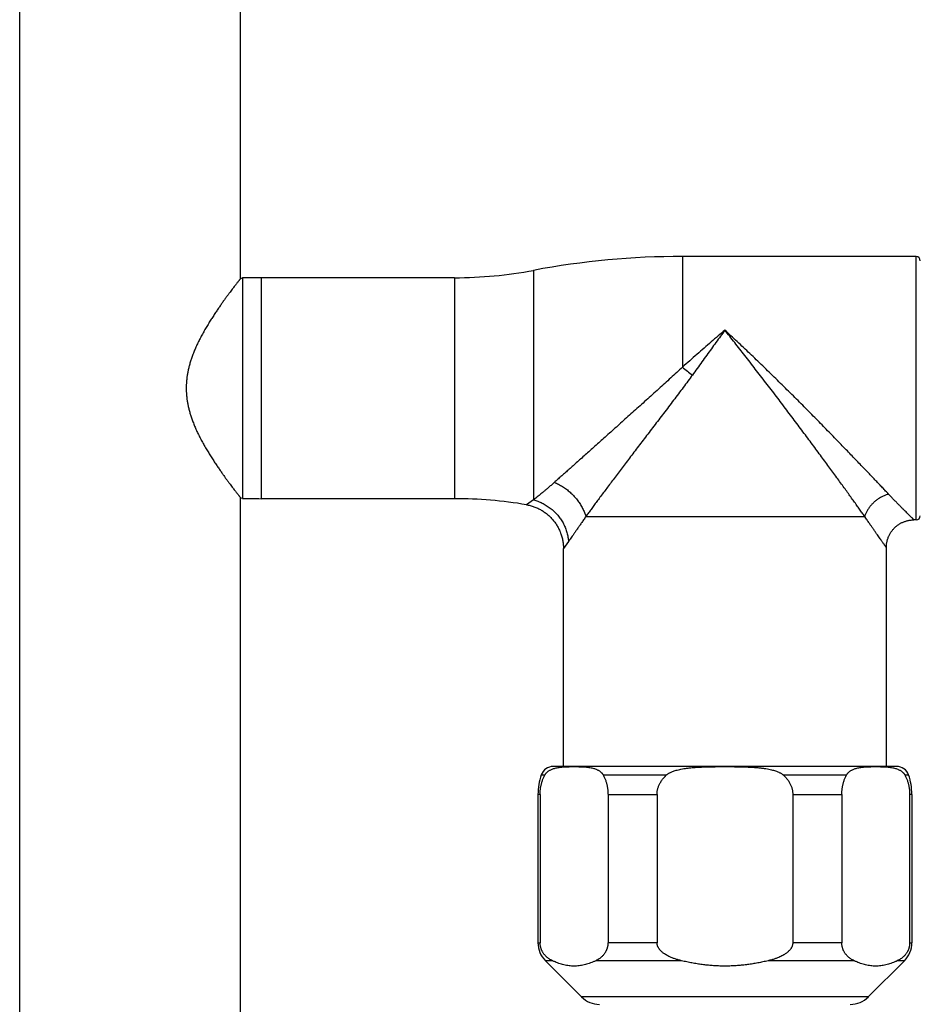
# Model space of a CAD drawing. Header units: millimetres. Extents: x 198 to 322, y 60 to 268.
# Tile 84 of 110: x 277 to 288, y 197 to 209. Entities that reach past the tile are written whole.
import ezdxf

# ---------------------------------------------------------------- set-up
doc = ezdxf.new("R2010")
doc.units = ezdxf.units.MM
doc.header["$LTSCALE"] = 30.734
doc.layers.get('0').update_dxf_attribs({"linetype": 'CONTINUOUS'})

msp = doc.modelspace()

# ---------------------------------------------------------------- linework, layer by layer
at = {"color": 7, "linetype": 'Continuous'}
for p, q in [((277.198, 186.167), (277.198, 215.967)), ((279.798, 205.859), (279.798, 215.967)), ((287.748, 206.117), (284.998, 206.117)), ((279.798, 205.859), (279.819, 205.864)), ((279.819, 205.864), (279.819, 203.271)), ((282.317, 205.867), (280.04, 205.867)), ((279.798, 203.276), (279.819, 203.271)), ((279.798, 186.167), (279.798, 203.276)), ((282.317, 203.267), (280.04, 203.267)), ((287.748, 203.017), (287.723, 203.017)), ((283.598, 200.117), (283.598, 202.679)), ((287.398, 200.117), (287.398, 202.692)), ((287.518, 200.117), (283.478, 200.117)), ((283.298, 199.788), (283.298, 198.042)), ((283.323, 199.788), (283.323, 198.042)), ((284.122, 199.788), (284.122, 198.042)), ((284.699, 199.788), (284.699, 198.042)), ((286.296, 199.788), (286.296, 198.042)), ((286.874, 199.788), (286.874, 198.042)), ((287.672, 199.788), (287.672, 198.042)), ((287.698, 199.788), (287.698, 198.042)), ((283.386, 197.83), (283.81, 197.405)), ((287.61, 197.83), (287.186, 197.405))]:
    msp.add_line(p, q, dxfattribs=at)
at = {"color": 9, "linetype": 'Continuous'}
for p, q in [((284.998, 206.117), (284.998, 204.814)), ((287.748, 203.017), (287.748, 206.117)), ((283.246, 205.954), (283.246, 203.252)), ((280.04, 205.867), (280.04, 203.267)), ((282.317, 205.867), (282.317, 203.267)), ((283.246, 203.252), (283.161, 203.196)), ((283.862, 203.059), (287.143, 203.059)), ((283.657, 202.763), (283.598, 202.679)), ((283.336, 200.016), (283.379, 200.016)), ((284.066, 200.016), (284.812, 200.016)), ((286.184, 200.016), (286.93, 200.016)), ((287.616, 200.016), (287.66, 200.016)), ((283.323, 199.788), (283.298, 199.788)), ((284.122, 199.788), (284.699, 199.788)), ((286.296, 199.788), (286.874, 199.788)), ((287.698, 199.788), (287.672, 199.788)), ((283.298, 198.042), (283.323, 198.042)), ((284.699, 198.042), (284.122, 198.042)), ((286.874, 198.042), (286.296, 198.042)), ((287.672, 198.042), (287.698, 198.042)), ((283.468, 197.83), (283.386, 197.83)), ((284.989, 197.83), (283.977, 197.83)), ((287.019, 197.83), (286.006, 197.83)), ((287.61, 197.83), (287.527, 197.83)), ((287.186, 197.405), (283.81, 197.405))]:
    msp.add_line(p, q, dxfattribs=at)
at = {"color": 7, "linetype": 'Continuous'}
for points in [[(283.161, 203.196), (283.17, 203.194), (283.182, 203.192), (283.194, 203.189), (283.205, 203.187), (283.217, 203.183), (283.228, 203.18), (283.24, 203.176), (283.251, 203.172), (283.262, 203.168), (283.273, 203.164), (283.284, 203.159), (283.295, 203.154), (283.306, 203.149), (283.317, 203.144), (283.327, 203.138), (283.337, 203.132), (283.348, 203.126), (283.358, 203.119), (283.368, 203.113), (283.378, 203.106), (283.387, 203.099), (283.397, 203.092), (283.406, 203.084), (283.415, 203.077), (283.424, 203.069), (283.433, 203.061), (283.441, 203.052), (283.45, 203.044), (283.458, 203.035), (283.466, 203.026), (283.474, 203.017), (283.482, 203.008), (283.489, 202.999), (283.496, 202.989), (283.503, 202.979), (283.51, 202.969), (283.516, 202.959), (283.523, 202.949), (283.529, 202.939), (283.534, 202.929), (283.54, 202.918), (283.545, 202.907), (283.55, 202.896), (283.555, 202.886), (283.56, 202.875), (283.564, 202.863), (283.568, 202.852), (283.572, 202.841), (283.576, 202.829), (283.579, 202.818), (283.582, 202.806), (283.585, 202.795), (283.587, 202.783), (283.59, 202.771), (283.591, 202.76), (283.593, 202.748), (283.595, 202.736), (283.596, 202.724), (283.597, 202.712), (283.597, 202.7), (283.598, 202.688), (283.598, 202.679)], [(287.398, 202.692), (287.398, 202.699), (287.398, 202.707), (287.399, 202.715), (287.399, 202.723), (287.4, 202.732), (287.401, 202.74), (287.403, 202.748), (287.404, 202.756), (287.406, 202.764), (287.408, 202.773), (287.41, 202.781), (287.412, 202.789), (287.415, 202.796), (287.418, 202.804), (287.421, 202.812), (287.424, 202.82), (287.427, 202.827), (287.431, 202.835), (287.434, 202.842), (287.438, 202.85), (287.442, 202.857), (287.447, 202.864), (287.451, 202.871), (287.456, 202.878), (287.461, 202.885), (287.466, 202.891), (287.471, 202.898), (287.476, 202.904), (287.482, 202.91), (287.487, 202.916), (287.493, 202.922), (287.499, 202.928), (287.505, 202.934), (287.511, 202.939), (287.518, 202.945), (287.524, 202.95), (287.531, 202.955), (287.538, 202.96), (287.545, 202.964), (287.552, 202.969), (287.559, 202.973), (287.566, 202.977), (287.573, 202.981), (287.581, 202.985), (287.588, 202.988), (287.596, 202.992), (287.603, 202.995), (287.611, 202.998), (287.619, 203), (287.627, 203.003), (287.635, 203.005), (287.643, 203.008), (287.651, 203.009), (287.659, 203.011), (287.667, 203.013), (287.676, 203.014), (287.684, 203.015), (287.692, 203.016), (287.7, 203.017), (287.709, 203.017), (287.717, 203.017), (287.723, 203.017)]]:
    msp.add_lwpolyline(points, dxfattribs=at)
for centre, radius, start, end in [((284.998, 196.642), 9.475, 90, 100.6549), ((287.748, 206.067), 0.05, 0, 90), ((282.317, 210.892), 5.025, 270, 280.6549), ((280.04, 197.892), 7.975, 90, 91.5826), ((280.04, 211.242), 7.975, 268.4174, 270), ((282.317, 198.242), 5.025, 80.3291, 90), ((287.748, 203.067), 0.05, 270, 0), ((283.478, 199.967), 0.15, 90, 160.9887), ((287.518, 199.967), 0.15, 19.0113, 90), ((283.998, 199.788), 0.7, 160.9887, 180), ((286.998, 199.788), 0.7, 0, 19.0113), ((283.598, 198.042), 0.3, 180, 225), ((287.398, 198.042), 0.3, 315, 0), ((284.022, 197.617), 0.3, 225, 270), ((286.974, 197.617), 0.3, 270, 315)]:
    msp.add_arc(centre, radius, start, end, dxfattribs=at)
at = {"color": 9, "linetype": 'Continuous'}
msp.add_arc((287.452, 207.822), 3.882, 230.7894, 232.9903, dxfattribs=at)
at = {"color": 7, "linetype": 'Continuous'}
for points, knots in [([(279.798, 205.859), (279.798, 205.858), (279.797, 205.857), (279.795, 205.855), (279.792, 205.851), (279.788, 205.846), (279.782, 205.839), (279.776, 205.831), (279.768, 205.82), (279.759, 205.808), (279.748, 205.795), (279.736, 205.779), (279.723, 205.762), (279.708, 205.743), (279.692, 205.721), (279.674, 205.697), (279.655, 205.672), (279.634, 205.644), (279.612, 205.613), (279.588, 205.58), (279.563, 205.544), (279.537, 205.506), (279.509, 205.466), (279.481, 205.422), (279.451, 205.377), (279.422, 205.33), (279.392, 205.281), (279.363, 205.23), (279.335, 205.179), (279.309, 205.128), (279.284, 205.077), (279.262, 205.027), (279.242, 204.978), (279.224, 204.93), (279.209, 204.884), (279.195, 204.839), (279.184, 204.795), (279.175, 204.752), (279.168, 204.71), (279.163, 204.669), (279.16, 204.628), (279.158, 204.588), (279.158, 204.547), (279.16, 204.507), (279.163, 204.466), (279.168, 204.425), (279.175, 204.383), (279.184, 204.34), (279.195, 204.296), (279.209, 204.251), (279.224, 204.205), (279.242, 204.157), (279.262, 204.108), (279.284, 204.058), (279.309, 204.007), (279.335, 203.956), (279.363, 203.905), (279.392, 203.854), (279.422, 203.805), (279.451, 203.758), (279.481, 203.712), (279.509, 203.669), (279.537, 203.629), (279.563, 203.591), (279.588, 203.555), (279.612, 203.522), (279.634, 203.491), (279.655, 203.463), (279.674, 203.437), (279.692, 203.414), (279.708, 203.392), (279.723, 203.373), (279.736, 203.356), (279.748, 203.34), (279.759, 203.327), (279.768, 203.315), (279.776, 203.304), (279.782, 203.296), (279.788, 203.289), (279.792, 203.284), (279.795, 203.28), (279.797, 203.278), (279.798, 203.277), (279.798, 203.276)], [0, 0, 0, 0, 0.000959, 0.003842, 0.008661, 0.015443, 0.024214, 0.035004, 0.047879, 0.062913, 0.080153, 0.099668, 0.121546, 0.145852, 0.172691, 0.202158, 0.234303, 0.269213, 0.306986, 0.347663, 0.391221, 0.437608, 0.486791, 0.538647, 0.592929, 0.649017, 0.706381, 0.764525, 0.822948, 0.880913, 0.937554, 0.992519, 1.045601, 1.096484, 1.14525, 1.192126, 1.237284, 1.280944, 1.32339, 1.364861, 1.40568, 1.446102, 1.486364, 1.526785, 1.567605, 1.609076, 1.651521, 1.695179, 1.740336, 1.787211, 1.835977, 1.88686, 1.939943, 1.994909, 2.05155, 2.109514, 2.167941, 2.226093, 2.283462, 2.339553, 2.393832, 2.445689, 2.494874, 2.541261, 2.584819, 2.625496, 2.663269, 2.69818, 2.730326, 2.759793, 2.786633, 2.81094, 2.832819, 2.852335, 2.869575, 2.88461, 2.897486, 2.908276, 2.917047, 2.92383, 2.92865, 2.931533, 2.932492, 2.932492, 2.932492, 2.932492]), ([(283.379, 200.016), (283.38, 200.018), (283.383, 200.023), (283.387, 200.029), (283.393, 200.036), (283.399, 200.043), (283.406, 200.05), (283.415, 200.057), (283.425, 200.064), (283.436, 200.071), (283.449, 200.078), (283.464, 200.085), (283.482, 200.091), (283.501, 200.096), (283.524, 200.101), (283.549, 200.106), (283.579, 200.109), (283.612, 200.112), (283.648, 200.113), (283.685, 200.114), (283.723, 200.115), (283.76, 200.114), (283.798, 200.113), (283.833, 200.112), (283.866, 200.109), (283.896, 200.106), (283.921, 200.101), (283.944, 200.096), (283.963, 200.091), (283.981, 200.085), (283.996, 200.078), (284.009, 200.071), (284.02, 200.064), (284.03, 200.057), (284.039, 200.05), (284.046, 200.043), (284.052, 200.036), (284.057, 200.029), (284.062, 200.023), (284.064, 200.018), (284.066, 200.016)], [0, 0, 0, 0, 0.007291, 0.0151574, 0.0236738, 0.0329334, 0.0430206, 0.0540395, 0.0661257, 0.0794391, 0.0941619, 0.1105036, 0.1287031, 0.1490547, 0.171926, 0.197768, 0.2271163, 0.2606068, 0.2971488, 0.334612, 0.3724617, 0.4102998, 0.4477827, 0.4842258, 0.5176243, 0.5469631, 0.5727903, 0.5956549, 0.6160016, 0.6341976, 0.6505363, 0.6652563, 0.6785672, 0.6906511, 0.7016679, 0.7117534, 0.7210116, 0.7295269, 0.7373926, 0.7446833, 0.7446833, 0.7446833, 0.7446833]), ([(284.812, 200.016), (284.814, 200.019), (284.819, 200.023), (284.828, 200.03), (284.839, 200.036), (284.851, 200.043), (284.866, 200.05), (284.883, 200.057), (284.902, 200.064), (284.925, 200.071), (284.952, 200.078), (284.982, 200.085), (285.016, 200.091), (285.056, 200.096), (285.1, 200.101), (285.152, 200.106), (285.21, 200.109), (285.277, 200.112), (285.348, 200.113), (285.423, 200.114), (285.498, 200.115), (285.574, 200.114), (285.648, 200.113), (285.719, 200.112), (285.785, 200.109), (285.844, 200.106), (285.895, 200.101), (285.94, 200.096), (285.979, 200.091), (286.014, 200.085), (286.044, 200.078), (286.07, 200.071), (286.093, 200.064), (286.113, 200.057), (286.13, 200.05), (286.145, 200.043), (286.157, 200.036), (286.168, 200.03), (286.176, 200.023), (286.182, 200.019), (286.184, 200.016)], [0, 0, 0, 0, 0.009687, 0.02065, 0.033093, 0.047257, 0.063375, 0.081707, 0.102565, 0.126299, 0.153292, 0.183967, 0.218787, 0.25831, 0.303221, 0.354366, 0.412746, 0.479588, 0.552627, 0.627529, 0.703225, 0.778896, 0.853844, 0.926648, 0.993269, 1.051625, 1.102734, 1.14763, 1.187141, 1.221953, 1.25262, 1.279608, 1.303337, 1.324191, 1.342519, 1.358633, 1.372796, 1.385237, 1.396199, 1.405885, 1.405885, 1.405885, 1.405885]), ([(286.93, 200.016), (286.931, 200.018), (286.934, 200.023), (286.938, 200.029), (286.943, 200.036), (286.95, 200.043), (286.957, 200.05), (286.965, 200.057), (286.975, 200.064), (286.987, 200.071), (287, 200.078), (287.015, 200.085), (287.032, 200.091), (287.052, 200.096), (287.074, 200.101), (287.1, 200.106), (287.129, 200.109), (287.162, 200.112), (287.198, 200.113), (287.236, 200.114), (287.273, 200.115), (287.311, 200.114), (287.348, 200.113), (287.384, 200.112), (287.417, 200.109), (287.446, 200.106), (287.472, 200.101), (287.494, 200.096), (287.514, 200.091), (287.531, 200.085), (287.546, 200.078), (287.56, 200.071), (287.571, 200.064), (287.581, 200.057), (287.589, 200.05), (287.597, 200.043), (287.603, 200.036), (287.608, 200.029), (287.613, 200.023), (287.615, 200.018), (287.616, 200.016)], [0, 0, 0, 0, 0.0072905, 0.0151567, 0.0236729, 0.0329324, 0.0430194, 0.0540382, 0.0661243, 0.0794374, 0.09416, 0.1105015, 0.1287014, 0.1490542, 0.1719273, 0.1977732, 0.2271232, 0.2606399, 0.2972015, 0.3346573, 0.3725051, 0.4103382, 0.4478203, 0.4842472, 0.5176329, 0.5469695, 0.5727946, 0.5956585, 0.6160046, 0.6342001, 0.6505383, 0.6652581, 0.6785687, 0.6906524, 0.7016692, 0.7117545, 0.7210125, 0.7295276, 0.737393, 0.7446833, 0.7446833, 0.7446833, 0.7446833]), ([(283.323, 199.788), (283.323, 199.794), (283.323, 199.804), (283.324, 199.82), (283.325, 199.836), (283.327, 199.852), (283.329, 199.868), (283.332, 199.884), (283.336, 199.9), (283.34, 199.916), (283.344, 199.933), (283.35, 199.949), (283.356, 199.966), (283.363, 199.983), (283.371, 200), (283.376, 200.011), (283.379, 200.016)], [0, 0, 0, 0, 0.0158197, 0.0316728, 0.0475944, 0.0636205, 0.0797845, 0.0961204, 0.1126661, 0.129451, 0.146517, 0.163891, 0.1816147, 0.1997199, 0.2182436, 0.2372232, 0.2372232, 0.2372232, 0.2372232]), ([(284.066, 200.016), (284.069, 200.011), (284.074, 200), (284.082, 199.983), (284.089, 199.966), (284.095, 199.949), (284.1, 199.933), (284.105, 199.916), (284.109, 199.9), (284.113, 199.884), (284.115, 199.868), (284.118, 199.852), (284.12, 199.836), (284.121, 199.82), (284.121, 199.804), (284.122, 199.794), (284.122, 199.788)], [0, 0, 0, 0, 0.0189796, 0.0375033, 0.0556084, 0.0733322, 0.0907061, 0.1077722, 0.1245571, 0.1411028, 0.1574387, 0.1736027, 0.1896287, 0.2055504, 0.2214035, 0.2372232, 0.2372232, 0.2372232, 0.2372232]), ([(284.699, 199.788), (284.699, 199.794), (284.7, 199.804), (284.701, 199.82), (284.704, 199.836), (284.707, 199.852), (284.712, 199.868), (284.717, 199.884), (284.724, 199.9), (284.732, 199.917), (284.742, 199.933), (284.753, 199.95), (284.765, 199.966), (284.779, 199.983), (284.794, 200), (284.806, 200.011), (284.812, 200.016)], [0, 0, 0, 0, 0.0158255, 0.0317305, 0.047797, 0.0641095, 0.0807522, 0.0978127, 0.1153869, 0.1335658, 0.1524597, 0.1721679, 0.1928133, 0.2145143, 0.2374032, 0.2616203, 0.2616203, 0.2616203, 0.2616203]), ([(286.184, 200.016), (286.19, 200.011), (286.201, 200), (286.217, 199.983), (286.231, 199.966), (286.243, 199.95), (286.254, 199.933), (286.263, 199.917), (286.271, 199.9), (286.278, 199.884), (286.284, 199.868), (286.288, 199.852), (286.292, 199.836), (286.294, 199.82), (286.296, 199.804), (286.296, 199.794), (286.296, 199.788)], [0, 0, 0, 0, 0.024217, 0.047106, 0.068807, 0.0894524, 0.1091606, 0.1280544, 0.1462333, 0.1638075, 0.180868, 0.1975107, 0.2138232, 0.2298898, 0.2457948, 0.2616203, 0.2616203, 0.2616203, 0.2616203]), ([(286.874, 199.788), (286.874, 199.794), (286.874, 199.804), (286.875, 199.82), (286.876, 199.836), (286.878, 199.852), (286.88, 199.868), (286.883, 199.884), (286.886, 199.9), (286.89, 199.916), (286.895, 199.933), (286.9, 199.949), (286.907, 199.966), (286.914, 199.983), (286.921, 200), (286.927, 200.011), (286.93, 200.016)], [0, 0, 0, 0, 0.0158197, 0.0316728, 0.0475944, 0.0636205, 0.0797845, 0.0961204, 0.1126661, 0.129451, 0.146517, 0.163891, 0.1816147, 0.1997199, 0.2182436, 0.2372232, 0.2372232, 0.2372232, 0.2372232]), ([(287.616, 200.016), (287.619, 200.011), (287.625, 200), (287.633, 199.983), (287.64, 199.966), (287.646, 199.949), (287.651, 199.933), (287.656, 199.916), (287.66, 199.9), (287.663, 199.884), (287.666, 199.868), (287.668, 199.852), (287.67, 199.836), (287.671, 199.82), (287.672, 199.804), (287.672, 199.794), (287.672, 199.788)], [0, 0, 0, 0, 0.0189796, 0.0375033, 0.0556084, 0.0733322, 0.0907061, 0.1077722, 0.1245571, 0.1411028, 0.1574387, 0.1736027, 0.1896287, 0.2055504, 0.2214035, 0.2372232, 0.2372232, 0.2372232, 0.2372232]), ([(283.468, 197.83), (283.461, 197.833), (283.448, 197.84), (283.429, 197.852), (283.413, 197.863), (283.399, 197.875), (283.387, 197.886), (283.377, 197.898), (283.368, 197.909), (283.36, 197.92), (283.353, 197.931), (283.348, 197.941), (283.343, 197.951), (283.339, 197.961), (283.335, 197.971), (283.332, 197.98), (283.33, 197.989), (283.328, 197.998), (283.326, 198.007), (283.325, 198.016), (283.324, 198.025), (283.323, 198.033), (283.323, 198.039), (283.323, 198.042)], [0, 0, 0, 0, 0.0236818, 0.0453602, 0.0651497, 0.0832037, 0.0997976, 0.1151736, 0.129478, 0.1428577, 0.1554135, 0.1672759, 0.1785095, 0.1892004, 0.1994416, 0.2092693, 0.2187572, 0.2279858, 0.2369699, 0.2457448, 0.2544026, 0.2629876, 0.271535, 0.271535, 0.271535, 0.271535]), ([(284.122, 198.042), (284.122, 198.039), (284.122, 198.033), (284.121, 198.025), (284.12, 198.016), (284.119, 198.007), (284.117, 197.998), (284.115, 197.989), (284.113, 197.98), (284.11, 197.971), (284.106, 197.961), (284.102, 197.951), (284.097, 197.941), (284.091, 197.931), (284.085, 197.92), (284.077, 197.909), (284.068, 197.898), (284.058, 197.886), (284.046, 197.875), (284.032, 197.863), (284.016, 197.852), (283.997, 197.84), (283.984, 197.833), (283.977, 197.83)], [0, 0, 0, 0, 0.0085497, 0.0171369, 0.025797, 0.0345734, 0.0435589, 0.0527903, 0.0622813, 0.0721089, 0.0823511, 0.0930446, 0.1042777, 0.1161421, 0.1287007, 0.1420824, 0.1563909, 0.1717712, 0.1883731, 0.2064325, 0.2262226, 0.2478897, 0.271535, 0.271535, 0.271535, 0.271535]), ([(284.989, 197.83), (284.975, 197.833), (284.949, 197.84), (284.912, 197.851), (284.88, 197.863), (284.852, 197.875), (284.828, 197.886), (284.807, 197.898), (284.789, 197.909), (284.773, 197.92), (284.76, 197.931), (284.748, 197.941), (284.739, 197.951), (284.73, 197.961), (284.723, 197.971), (284.717, 197.98), (284.712, 197.989), (284.708, 197.998), (284.705, 198.007), (284.702, 198.016), (284.701, 198.025), (284.7, 198.033), (284.699, 198.039), (284.699, 198.042)], [0, 0, 0, 0, 0.0433417, 0.0818881, 0.1159418, 0.1459146, 0.1724306, 0.1960387, 0.2171194, 0.236038, 0.2530762, 0.2685372, 0.282619, 0.2955324, 0.3074794, 0.3185819, 0.3289944, 0.3388666, 0.3482698, 0.3572925, 0.3660751, 0.3747048, 0.3832571, 0.3832571, 0.3832571, 0.3832571]), ([(286.296, 198.042), (286.296, 198.039), (286.296, 198.033), (286.295, 198.025), (286.293, 198.016), (286.291, 198.007), (286.288, 197.998), (286.284, 197.989), (286.279, 197.98), (286.273, 197.971), (286.265, 197.961), (286.257, 197.951), (286.247, 197.941), (286.236, 197.931), (286.222, 197.92), (286.207, 197.909), (286.189, 197.898), (286.168, 197.886), (286.144, 197.875), (286.116, 197.863), (286.084, 197.851), (286.047, 197.84), (286.02, 197.833), (286.006, 197.83)], [0, 0, 0, 0, 0.0085546, 0.0171865, 0.0259715, 0.0349958, 0.0444007, 0.0542761, 0.0646925, 0.0757955, 0.0877443, 0.1006616, 0.1147437, 0.1302083, 0.1472514, 0.1661743, 0.1872627, 0.2108796, 0.2374107, 0.267395, 0.3014526, 0.3399811, 0.3832571, 0.3832571, 0.3832571, 0.3832571]), ([(287.019, 197.83), (287.012, 197.833), (286.998, 197.84), (286.98, 197.852), (286.964, 197.863), (286.95, 197.875), (286.938, 197.886), (286.928, 197.898), (286.919, 197.909), (286.911, 197.92), (286.904, 197.931), (286.898, 197.941), (286.893, 197.951), (286.889, 197.961), (286.886, 197.971), (286.883, 197.98), (286.88, 197.989), (286.878, 197.998), (286.877, 198.007), (286.875, 198.016), (286.875, 198.025), (286.874, 198.033), (286.874, 198.039), (286.874, 198.042)], [0, 0, 0, 0, 0.0236818, 0.0453602, 0.0651497, 0.0832037, 0.0997976, 0.1151736, 0.129478, 0.1428577, 0.1554135, 0.1672759, 0.1785095, 0.1892004, 0.1994416, 0.2092693, 0.2187572, 0.2279858, 0.2369699, 0.2457448, 0.2544026, 0.2629876, 0.271535, 0.271535, 0.271535, 0.271535]), ([(287.672, 198.042), (287.672, 198.039), (287.672, 198.033), (287.672, 198.025), (287.671, 198.016), (287.67, 198.007), (287.668, 197.998), (287.666, 197.989), (287.664, 197.98), (287.661, 197.971), (287.657, 197.961), (287.653, 197.951), (287.648, 197.941), (287.642, 197.931), (287.635, 197.92), (287.628, 197.909), (287.619, 197.898), (287.608, 197.886), (287.596, 197.875), (287.582, 197.863), (287.566, 197.852), (287.548, 197.84), (287.535, 197.833), (287.527, 197.83)], [0, 0, 0, 0, 0.0085497, 0.0171369, 0.025797, 0.0345734, 0.0435589, 0.0527903, 0.0622813, 0.0721089, 0.0823511, 0.0930446, 0.1042777, 0.1161421, 0.1287007, 0.1420824, 0.1563909, 0.1717712, 0.1883731, 0.2064325, 0.2262226, 0.2478897, 0.271535, 0.271535, 0.271535, 0.271535]), ([(283.977, 197.83), (283.967, 197.825), (283.947, 197.816), (283.916, 197.804), (283.886, 197.793), (283.856, 197.785), (283.827, 197.778), (283.797, 197.773), (283.767, 197.769), (283.737, 197.767), (283.708, 197.767), (283.678, 197.769), (283.648, 197.773), (283.618, 197.778), (283.588, 197.785), (283.558, 197.793), (283.528, 197.804), (283.498, 197.816), (283.478, 197.825), (283.468, 197.83)], [0, 0, 0, 0, 0.0333386, 0.0658431, 0.0976022, 0.1287208, 0.1593258, 0.1895202, 0.2194114, 0.2491336, 0.2788037, 0.3085259, 0.3384171, 0.3686115, 0.3992165, 0.4303351, 0.4620941, 0.4945987, 0.5279373, 0.5279373, 0.5279373, 0.5279373]), ([(286.006, 197.83), (285.986, 197.825), (285.946, 197.816), (285.885, 197.804), (285.825, 197.793), (285.766, 197.785), (285.706, 197.778), (285.646, 197.773), (285.587, 197.769), (285.527, 197.767), (285.468, 197.767), (285.409, 197.769), (285.349, 197.773), (285.29, 197.778), (285.23, 197.785), (285.17, 197.793), (285.11, 197.804), (285.05, 197.816), (285.009, 197.825), (284.989, 197.83)], [0, 0, 0, 0, 0.062253, 0.12382, 0.184773, 0.245206, 0.305248, 0.364974, 0.42446, 0.48383, 0.54317, 0.60254, 0.662026, 0.721752, 0.781794, 0.842227, 0.90318, 0.964747, 1.027, 1.027, 1.027, 1.027]), ([(287.527, 197.83), (287.517, 197.825), (287.497, 197.816), (287.467, 197.804), (287.437, 197.793), (287.407, 197.785), (287.377, 197.778), (287.347, 197.773), (287.318, 197.769), (287.288, 197.767), (287.258, 197.767), (287.229, 197.769), (287.199, 197.773), (287.169, 197.778), (287.139, 197.785), (287.109, 197.793), (287.079, 197.804), (287.049, 197.816), (287.029, 197.825), (287.019, 197.83)], [0, 0, 0, 0, 0.0333386, 0.0658431, 0.0976022, 0.1287208, 0.1593258, 0.1895202, 0.2194114, 0.2491336, 0.2788037, 0.3085259, 0.3384171, 0.3686115, 0.3992165, 0.4303351, 0.4620941, 0.4945987, 0.5279373, 0.5279373, 0.5279373, 0.5279373])]:
    msp.add_open_spline(points, degree=3, knots=knots, dxfattribs=at)
at = {"color": 9, "linetype": 'Continuous'}
for points, knots in [([(285.498, 205.25), (285.471, 205.227), (285.417, 205.181), (285.335, 205.111), (285.252, 205.038), (285.168, 204.965), (285.083, 204.89), (285.026, 204.839), (284.998, 204.814)], [0, 0, 0, 0, 0.1054753, 0.21354, 0.3238084, 0.4358618, 0.5492628, 0.6635665, 0.6635665, 0.6635665, 0.6635665]), ([(285.498, 205.25), (285.481, 205.226), (285.446, 205.178), (285.392, 205.105), (285.338, 205.03), (285.283, 204.955), (285.228, 204.878), (285.171, 204.8), (285.134, 204.748), (285.115, 204.722)], [0, 0, 0, 0, 0.0882096, 0.1786223, 0.2709274, 0.364795, 0.4598791, 0.5558286, 0.6522911, 0.6522911, 0.6522911, 0.6522911]), ([(287.424, 203.321), (287.413, 203.333), (287.389, 203.357), (287.353, 203.395), (287.315, 203.436), (287.274, 203.479), (287.231, 203.524), (287.186, 203.571), (287.138, 203.621), (287.088, 203.673), (287.035, 203.728), (286.981, 203.785), (286.924, 203.844), (286.864, 203.905), (286.803, 203.969), (286.739, 204.034), (286.674, 204.101), (286.607, 204.17), (286.538, 204.24), (286.467, 204.311), (286.395, 204.384), (286.322, 204.457), (286.247, 204.531), (286.172, 204.605), (286.096, 204.68), (286.02, 204.754), (285.944, 204.828), (285.868, 204.902), (285.792, 204.974), (285.717, 205.045), (285.643, 205.115), (285.57, 205.183), (285.522, 205.228), (285.498, 205.25)], [0, 0, 0, 0, 0.04943, 0.102015, 0.157803, 0.216833, 0.279144, 0.344784, 0.413789, 0.486182, 0.561931, 0.64096, 0.72318, 0.80848, 0.896733, 0.987808, 1.08156, 1.17781, 1.276326, 1.376874, 1.4792, 1.583011, 1.688007, 1.793871, 1.900258, 2.006818, 2.113189, 2.219004, 2.323888, 2.427465, 2.52937, 2.629262, 2.726833, 2.726833, 2.726833, 2.726833]), ([(287.143, 203.059), (287.133, 203.073), (287.113, 203.1), (287.082, 203.143), (287.05, 203.189), (287.015, 203.237), (286.979, 203.288), (286.941, 203.341), (286.901, 203.396), (286.858, 203.454), (286.815, 203.515), (286.769, 203.578), (286.721, 203.643), (286.672, 203.71), (286.621, 203.779), (286.568, 203.851), (286.514, 203.924), (286.459, 203.998), (286.402, 204.074), (286.344, 204.152), (286.285, 204.23), (286.225, 204.309), (286.165, 204.39), (286.104, 204.47), (286.042, 204.551), (285.98, 204.631), (285.918, 204.712), (285.856, 204.792), (285.795, 204.871), (285.733, 204.95), (285.673, 205.027), (285.614, 205.103), (285.555, 205.177), (285.517, 205.226), (285.498, 205.25)], [0, 0, 0, 0, 0.049675, 0.102494, 0.158473, 0.217614, 0.279915, 0.345378, 0.41399, 0.485724, 0.560522, 0.638299, 0.718958, 0.802382, 0.888436, 0.976976, 1.06785, 1.160883, 1.25587, 1.352595, 1.450834, 1.550338, 1.650841, 1.752074, 1.853756, 1.955596, 2.057299, 2.158556, 2.259059, 2.358522, 2.456662, 2.553155, 2.647666, 2.739889, 2.739889, 2.739889, 2.739889]), ([(284.998, 204.814), (284.976, 204.793), (284.93, 204.751), (284.861, 204.687), (284.79, 204.622), (284.718, 204.557), (284.645, 204.491), (284.572, 204.425), (284.499, 204.36), (284.428, 204.296), (284.357, 204.233), (284.288, 204.171), (284.221, 204.11), (284.155, 204.051), (284.09, 203.993), (284.028, 203.938), (283.968, 203.884), (283.91, 203.832), (283.854, 203.782), (283.801, 203.734), (283.75, 203.689), (283.701, 203.645), (283.655, 203.604), (283.611, 203.565), (283.569, 203.528), (283.53, 203.494), (283.505, 203.471), (283.493, 203.46)], [0, 0, 0, 0, 0.091248, 0.18562, 0.282246, 0.3802, 0.478605, 0.576791, 0.674179, 0.770394, 0.865166, 0.9582, 1.0492, 1.137928, 1.224196, 1.307826, 1.388659, 1.466554, 1.541399, 1.613104, 1.681601, 1.746835, 1.808774, 1.867417, 1.922797, 1.974948, 2.023908, 2.023908, 2.023908, 2.023908]), ([(285.115, 204.722), (285.098, 204.698), (285.062, 204.649), (285.007, 204.575), (284.951, 204.5), (284.893, 204.424), (284.835, 204.347), (284.777, 204.271), (284.719, 204.196), (284.662, 204.121), (284.605, 204.046), (284.549, 203.973), (284.494, 203.902), (284.441, 203.831), (284.389, 203.762), (284.338, 203.695), (284.288, 203.63), (284.241, 203.567), (284.194, 203.506), (284.15, 203.447), (284.108, 203.39), (284.067, 203.336), (284.028, 203.284), (283.991, 203.234), (283.956, 203.187), (283.923, 203.142), (283.892, 203.1), (283.871, 203.072), (283.862, 203.059)], [0, 0, 0, 0, 0.089684, 0.181879, 0.275971, 0.371327, 0.467309, 0.563317, 0.658789, 0.753343, 0.846772, 0.938843, 1.02927, 1.1178, 1.204247, 1.288446, 1.370237, 1.449474, 1.526026, 1.599779, 1.670647, 1.73856, 1.803465, 1.865328, 1.924138, 1.979893, 2.032594, 2.082249, 2.082249, 2.082249, 2.082249]), ([(283.493, 203.46), (283.482, 203.451), (283.46, 203.431), (283.428, 203.404), (283.399, 203.379), (283.371, 203.355), (283.345, 203.334), (283.322, 203.314), (283.3, 203.296), (283.28, 203.28), (283.263, 203.266), (283.251, 203.257), (283.246, 203.252)], [0, 0, 0, 0, 0.0449794, 0.0869351, 0.125932, 0.1620466, 0.195365, 0.2259754, 0.2539676, 0.2794315, 0.3024575, 0.3231313, 0.3231313, 0.3231313, 0.3231313]), ([(283.493, 203.46), (283.501, 203.457), (283.517, 203.449), (283.541, 203.437), (283.565, 203.424), (283.588, 203.409), (283.611, 203.394), (283.633, 203.378), (283.654, 203.361), (283.675, 203.343), (283.695, 203.324), (283.714, 203.305), (283.733, 203.284), (283.75, 203.264), (283.767, 203.242), (283.783, 203.221), (283.797, 203.198), (283.811, 203.176), (283.823, 203.153), (283.835, 203.13), (283.845, 203.106), (283.854, 203.083), (283.859, 203.067), (283.862, 203.059)], [0, 0, 0, 0, 0.0267004, 0.0536063, 0.0806878, 0.1079136, 0.1352515, 0.1626682, 0.19013, 0.2176029, 0.2450527, 0.2724455, 0.2997477, 0.3269265, 0.3539498, 0.3807868, 0.4074082, 0.4337861, 0.4598949, 0.4857109, 0.5112129, 0.5363824, 0.5612041, 0.5612041, 0.5612041, 0.5612041]), ([(283.246, 203.252), (283.255, 203.25), (283.272, 203.245), (283.298, 203.236), (283.323, 203.226), (283.348, 203.215), (283.372, 203.202), (283.396, 203.188), (283.419, 203.173), (283.442, 203.157), (283.463, 203.14), (283.484, 203.122), (283.503, 203.102), (283.522, 203.082), (283.54, 203.061), (283.556, 203.039), (283.572, 203.017), (283.586, 202.993), (283.599, 202.969), (283.611, 202.945), (283.622, 202.92), (283.631, 202.894), (283.639, 202.868), (283.646, 202.842), (283.651, 202.816), (283.655, 202.789), (283.657, 202.772), (283.657, 202.763)], [0, 0, 0, 0, 0.0271542, 0.0543824, 0.081678, 0.1090338, 0.1364419, 0.1638941, 0.1913815, 0.218895, 0.2464251, 0.2739624, 0.3014972, 0.3290198, 0.3565209, 0.383991, 0.4114212, 0.438803, 0.4661283, 0.4933895, 0.5205799, 0.5476933, 0.5747243, 0.6016686, 0.6285225, 0.6552835, 0.68195, 0.68195, 0.68195, 0.68195]), ([(287.424, 203.321), (287.418, 203.319), (287.406, 203.315), (287.388, 203.309), (287.371, 203.302), (287.353, 203.294), (287.336, 203.285), (287.319, 203.275), (287.303, 203.264), (287.287, 203.253), (287.271, 203.241), (287.256, 203.228), (287.242, 203.215), (287.228, 203.201), (287.215, 203.187), (287.203, 203.172), (287.192, 203.156), (287.181, 203.141), (287.172, 203.125), (287.163, 203.109), (287.155, 203.092), (287.148, 203.076), (287.144, 203.065), (287.143, 203.059)], [0, 0, 0, 0, 0.0185936, 0.0374184, 0.0564489, 0.0756574, 0.0950148, 0.11449, 0.1340511, 0.1536653, 0.1732992, 0.1929194, 0.2124924, 0.2319852, 0.2513658, 0.270603, 0.2896672, 0.3085305, 0.327167, 0.3455533, 0.3636687, 0.3814957, 0.3990202, 0.3990202, 0.3990202, 0.3990202]), ([(287.723, 203.017), (287.723, 203.018), (287.722, 203.019), (287.719, 203.021), (287.716, 203.025), (287.71, 203.03), (287.704, 203.036), (287.695, 203.045), (287.685, 203.054), (287.674, 203.066), (287.66, 203.079), (287.645, 203.094), (287.629, 203.111), (287.61, 203.129), (287.589, 203.15), (287.567, 203.173), (287.542, 203.198), (287.516, 203.225), (287.487, 203.255), (287.456, 203.287), (287.435, 203.309), (287.424, 203.321)], [0, 0, 0, 0, 0.0010369, 0.0041504, 0.0093649, 0.0167108, 0.0262166, 0.0379132, 0.0518579, 0.0681281, 0.0868002, 0.1079449, 0.1316434, 0.1579916, 0.1870936, 0.219062, 0.2540131, 0.292055, 0.3332892, 0.3778114, 0.4257083, 0.4257083, 0.4257083, 0.4257083]), ([(283.862, 203.059), (283.852, 203.045), (283.834, 203.018), (283.808, 202.98), (283.784, 202.944), (283.761, 202.911), (283.74, 202.88), (283.72, 202.852), (283.702, 202.827), (283.686, 202.803), (283.671, 202.782), (283.662, 202.769), (283.657, 202.763)], [0, 0, 0, 0, 0.0500891, 0.0967825, 0.1401694, 0.1803503, 0.2174299, 0.2515113, 0.282699, 0.3110979, 0.3368088, 0.359921, 0.359921, 0.359921, 0.359921]), ([(287.398, 202.692), (287.398, 202.693), (287.397, 202.694), (287.395, 202.697), (287.392, 202.701), (287.387, 202.707), (287.381, 202.715), (287.374, 202.725), (287.366, 202.737), (287.356, 202.751), (287.344, 202.767), (287.331, 202.786), (287.317, 202.806), (287.301, 202.829), (287.283, 202.854), (287.264, 202.881), (287.243, 202.911), (287.221, 202.944), (287.196, 202.98), (287.17, 203.018), (287.152, 203.045), (287.143, 203.059)], [0, 0, 0, 0, 0.001089, 0.0043627, 0.0098447, 0.0175662, 0.0275575, 0.0398504, 0.0545057, 0.0716046, 0.0912265, 0.1134424, 0.138335, 0.166004, 0.1965586, 0.2301142, 0.2667865, 0.3066847, 0.3499152, 0.3965819, 0.4467787, 0.4467787, 0.4467787, 0.4467787])]:
    msp.add_open_spline(points, degree=3, knots=knots, dxfattribs=at)

doc.saveas('drawing.dxf')
